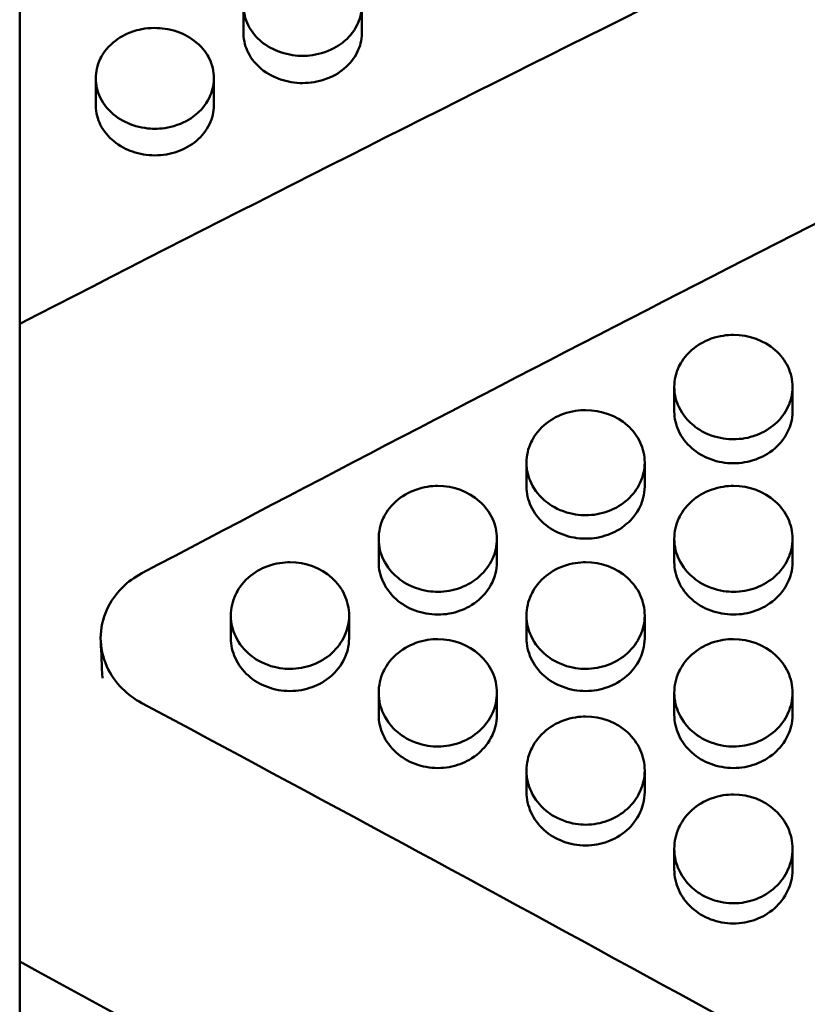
# Model space of a CAD drawing. Header units: millimetres. Extents: x 0 to 420, y 0 to 297.
# Tile 55 of 93: x 179.02 to 183.68, y 189.49 to 195.32. Entities that reach past the tile are written whole.
import ezdxf

# ---------------------------------------------------------------- set-up
doc = ezdxf.new("R2010")
doc.units = ezdxf.units.MM
doc.header["$LTSCALE"] = 0.75
doc.layers.add('FD_Dimensions', color=7, linetype='Continuous', lineweight=25)
doc.layers.add('Visible', color=7, linetype='Continuous', lineweight=50)
doc.styles.get("Standard").update_dxf_attribs({"font": 'arial.ttf'})
doc.dimstyles.new('Dim-ISO-25', dxfattribs={"dimtxt": 3.5, "dimasz": 3.5, "dimexe": 2.1, "dimexo": 2.1, "dimgap": 1.4, "dimtad": 1, "dimzin": 12, "dimdsep": 46, "dimtxsty": 'Standard', "dimcen": 0, "dimazin": 3, "dimtp": 0.1, "dimtm": 0.1, "dimtfac": 0.714286, "dimtmove": 0, "dimatfit": 3, "dimfxl": 1, "dimtzin": 12, "dimarcsym": 0})

# ---------------------------------------------------------------- blocks, each defined once
blk = doc.blocks.new('*D36')
at = {"layer": 'Defpoints', "color": 0, "transparency": 16777216}
for p in [(203.619897, 234.519927), (179.019897, 192.519927), (203.619897, 185.50414)]:
    blk.add_point(p, dxfattribs=at)
at = {"layer": 'FD_Dimensions', "color": 0, "lineweight": -2, "transparency": 16777216}
for p, q in [((179.019897, 194.619927), (179.019897, 236.619927)), ((203.619897, 187.60414), (203.619897, 236.619927)), ((182.519897, 234.519927), (200.119897, 234.519927))]:
    blk.add_line(p, q, dxfattribs=at)
at = {"layer": 'FD_Dimensions', "color": 0, "transparency": 16777216}
for points in [[(182.519897, 235.103261), (182.519897, 233.936594), (179.019897, 234.519927)], [(200.119897, 235.103261), (200.119897, 233.936594), (203.619897, 234.519927)]]:
    blk.add_solid(points, dxfattribs=at)
at = {"layer": 'FD_Dimensions', "color": 0, "transparency": 16777216, "insert": (191.319897, 237.706933), "char_height": 3.5, "attachment_point": 5}
blk.add_mtext('24.6', dxfattribs=at)
blk = doc.blocks.new('*D37')
at = {"layer": 'Defpoints', "color": 0, "transparency": 16777216}
for p in [(199.119897, 225.015219), (179.019897, 193.515219), (199.119897, 188.108598)]:
    blk.add_point(p, dxfattribs=at)
at = {"layer": 'FD_Dimensions', "color": 0, "lineweight": -2, "transparency": 16777216}
for p, q in [((179.019897, 195.615219), (179.019897, 227.115219)), ((199.119897, 190.208598), (199.119897, 227.115219)), ((182.519897, 225.015219), (195.619897, 225.015219))]:
    blk.add_line(p, q, dxfattribs=at)
at = {"layer": 'FD_Dimensions', "color": 0, "transparency": 16777216}
for points in [[(182.519897, 225.598552), (182.519897, 224.431886), (179.019897, 225.015219)], [(195.619897, 225.598552), (195.619897, 224.431886), (199.119897, 225.015219)]]:
    blk.add_solid(points, dxfattribs=at)
at = {"layer": 'FD_Dimensions', "color": 0, "transparency": 16777216, "insert": (189.069897, 228.202225), "char_height": 3.5, "attachment_point": 5}
blk.add_mtext('20.1', dxfattribs=at)

msp = doc.modelspace()

# ---------------------------------------------------------------- linework, layer by layer
at = {"layer": 'Visible', "extrusion": (0, 1, 0)}
for p, q in [((179.0199, 193.5152), (179.0199, 200.7466)), ((180.345, 195.235), (180.345, 195.3986)), ((181.0448, 195.3987), (181.0448, 195.2351)), ((179.47, 194.8096), (179.47, 194.9696)), ((180.1698, 194.9697), (180.1698, 194.8097)), ((179.0199, 193.5152), (179.0199, 193.2652)), ((179.0199, 192.5199), (179.0199, 193.2652)), ((182.895, 192.9963), (182.895, 193.1412)), ((183.5948, 193.1411), (183.5948, 192.9963)), ((182.02, 192.5523), (182.02, 192.6935)), ((182.7198, 192.6934), (182.7198, 192.5522)), ((179.0199, 191.3383), (179.0199, 192.5199)), ((181.145, 192.1049), (181.145, 192.2424)), ((181.8448, 192.2423), (181.8448, 192.1048)), ((182.895, 192.1049), (182.895, 192.2424)), ((183.5948, 192.2423), (183.5948, 192.1048)), ((180.27, 191.6543), (180.27, 191.788)), ((180.9698, 191.7879), (180.9698, 191.6542)), ((182.02, 191.6543), (182.02, 191.788)), ((182.7198, 191.7879), (182.7198, 191.6542)), ((179.0199, 191.2094), (179.0199, 191.3383)), ((181.145, 191.2005), (181.145, 191.3304)), ((181.8448, 191.3303), (181.8448, 191.2004)), ((182.895, 191.2005), (182.895, 191.3304)), ((183.5948, 191.3303), (183.5948, 191.2004)), ((179.0199, 191.0804), (179.0199, 191.2094)), ((179.0199, 189.8711), (179.0199, 191.0804)), ((182.02, 190.7436), (182.02, 190.8697)), ((182.7198, 190.8696), (182.7198, 190.7435)), ((182.895, 190.2837), (182.895, 190.406)), ((183.5948, 190.406), (183.5948, 190.2837)), ((179.0199, 189.74), (179.0199, 189.8711)), ((179.0199, 181.0242), (179.0199, 189.74))]:
    msp.add_line(p, q, dxfattribs=at)
at = {"layer": 'Visible'}
for points in [[(185.946, 196.9588), (183.6373, 195.855), (181.3286, 194.7046), (179.0199, 193.5152)], [(185.9146, 195.2088), (183.8577, 194.1842), (181.8007, 193.1257), (179.7438, 192.0388)], [(179.5095, 191.4183), (179.5061, 191.4912), (179.5028, 191.5642), (179.4995, 191.6371)], [(179.5095, 191.4183), (179.5095, 191.4183), (179.5095, 191.4183), (179.5095, 191.4182)], [(179.7438, 191.2692), (181.8007, 190.1694), (183.8577, 189.0424), (185.9146, 187.8943)], [(179.0199, 189.74), (181.3286, 188.4791), (183.6373, 187.1873), (185.946, 185.8732)]]:
    msp.add_open_spline(points, degree=3, dxfattribs=at)
for points, knots in [([(180.6949, 195.6943), (180.637, 195.6943), (180.5928, 195.6829), (180.5208, 195.6584), (180.4818, 195.6366), (180.4068, 195.5743), (180.3846, 195.539), (180.3528, 195.4744), (180.3452, 195.4353), (180.3449, 195.3599), (180.3539, 195.322), (180.3941, 195.2413), (180.4239, 195.2093), (180.484, 195.1596), (180.5216, 195.1391), (180.6148, 195.1072), (180.659, 195.1027), (180.6949, 195.1028)], [-0.04806885, -0.04806885, -0.04806885, -0.04806885, -0.04611865, -0.04611865, -0.04318344, -0.04318344, -0.03948019, -0.03948019, -0.03376094, -0.03376094, -0.02744024, -0.02744024, -0.01987562, -0.01987562, -0.01075824, -0.01075824, -0.000001, -0.000001, -0.000001, -0.000001]), ([(180.6949, 195.1028), (180.7294, 195.1028), (180.7745, 195.1069), (180.8801, 195.1433), (180.9156, 195.1676), (180.9627, 195.2069), (180.9943, 195.2381), (181.033, 195.3164), (181.0449, 195.3539), (181.0446, 195.4391), (181.0354, 195.4781), (181.0049, 195.5392), (180.9829, 195.5745), (180.9075, 195.6369), (180.8687, 195.6585), (180.7765, 195.6897), (180.7307, 195.6942), (180.6949, 195.6943)], [-0.1685534, -0.1685534, -0.1685534, -0.1685534, -0.1359085, -0.1359085, -0.1024309, -0.1024309, -0.0703713, -0.0703713, -0.0499334, -0.0499334, -0.0321941, -0.0321941, -0.0201255, -0.0201255, -0.0107262, -0.0107262, -0.000001, -0.000001, -0.000001, -0.000001]), ([(179.8199, 195.268), (179.762, 195.2681), (179.7178, 195.2565), (179.6458, 195.2318), (179.6068, 195.2098), (179.5318, 195.1469), (179.5096, 195.1113), (179.4778, 195.0462), (179.4702, 195.0067), (179.4699, 194.9306), (179.4789, 194.8924), (179.5191, 194.8109), (179.5489, 194.7787), (179.609, 194.7285), (179.6467, 194.7078), (179.7398, 194.6756), (179.784, 194.6711), (179.8199, 194.6712)], [-0.0480686, -0.0480686, -0.0480686, -0.0480686, -0.04611828, -0.04611828, -0.04318314, -0.04318314, -0.03947996, -0.03947996, -0.03376085, -0.03376085, -0.02744043, -0.02744043, -0.01987596, -0.01987596, -0.01075833, -0.01075833, -0.000001, -0.000001, -0.000001, -0.000001]), ([(179.8199, 194.6712), (179.8544, 194.6712), (179.8995, 194.6753), (180.0051, 194.7121), (180.0406, 194.7365), (180.0877, 194.7762), (180.1193, 194.8077), (180.158, 194.8867), (180.1699, 194.9245), (180.1696, 195.0105), (180.1604, 195.0498), (180.1299, 195.1115), (180.1079, 195.1471), (180.0325, 195.2101), (179.9937, 195.2319), (179.9015, 195.2634), (179.8557, 195.2679), (179.8199, 195.268)], [-0.1685848, -0.1685848, -0.1685848, -0.1685848, -0.1359358, -0.1359358, -0.1024526, -0.1024526, -0.0703857, -0.0703857, -0.049943, -0.049943, -0.0321992, -0.0321992, -0.0201283, -0.0201283, -0.0107274, -0.0107274, -0.000001, -0.000001, -0.000001, -0.000001]), ([(180.345, 195.235), (180.345, 195.1889), (180.3577, 195.1517), (180.3932, 195.0803), (180.4227, 195.0486), (180.4876, 194.9947), (180.5276, 194.9758), (180.6053, 194.9491), (180.649, 194.9416), (180.6949, 194.9417)], [-0.03876278, -0.03876278, -0.03876278, -0.03876278, -0.03341463, -0.03341463, -0.02519818, -0.02519818, -0.01376122, -0.01376122, 0, 0, 0, 0]), ([(180.6949, 194.9417), (180.7413, 194.9417), (180.7857, 194.9493), (180.8712, 194.9791), (180.9087, 194.9998), (180.9745, 195.0551), (181.0005, 195.088), (181.0359, 195.1597), (181.0448, 195.1966), (181.0448, 195.2351)], [-0.12337301, -0.12337301, -0.12337301, -0.12337301, -0.10535263, -0.10535263, -0.08740871, -0.08740871, -0.06921209, -0.06921209, -0.05134457, -0.05134457, -0.05134457, -0.05134457]), ([(179.47, 194.8096), (179.47, 194.7631), (179.4827, 194.7256), (179.5182, 194.6534), (179.5477, 194.6215), (179.6126, 194.5671), (179.6526, 194.5481), (179.7303, 194.5211), (179.774, 194.5135), (179.8199, 194.5136)], [-0.03876288, -0.03876288, -0.03876288, -0.03876288, -0.03341451, -0.03341451, -0.02519807, -0.02519807, -0.01376109, -0.01376109, 0, 0, 0, 0]), ([(179.8199, 194.5136), (179.8663, 194.5137), (179.9107, 194.5214), (179.9962, 194.5513), (180.0337, 194.5723), (180.0995, 194.628), (180.1255, 194.6612), (180.1609, 194.7336), (180.1698, 194.7708), (180.1698, 194.8097)], [-0.12338924, -0.12338924, -0.12338924, -0.12338924, -0.10536655, -0.10536655, -0.08742006, -0.08742006, -0.06922112, -0.06922112, -0.05135126, -0.05135126, -0.05135126, -0.05135126]), ([(183.2449, 192.8323), (183.2104, 192.8323), (183.1653, 192.8366), (183.0597, 192.8746), (183.0242, 192.8999), (182.9771, 192.941), (182.9455, 192.9736), (182.9068, 193.0553), (182.8949, 193.0945), (182.8952, 193.1834), (182.9044, 193.2242), (182.9349, 193.2881), (182.9569, 193.3249), (183.0323, 193.3902), (183.0711, 193.4127), (183.1632, 193.4453), (183.2091, 193.4501), (183.2449, 193.4501)], [-0.1686284, -0.1686284, -0.1686284, -0.1686284, -0.1359701, -0.1359701, -0.1024785, -0.1024785, -0.0704052, -0.0704052, -0.0499575, -0.0499575, -0.0322088, -0.0322088, -0.0201339, -0.0201339, -0.0107298, -0.0107298, -0.000001, -0.000001, -0.000001, -0.000001]), ([(183.2449, 193.4501), (183.3385, 193.4502), (183.4261, 193.418), (183.4923, 193.3601), (183.5253, 193.3311), (183.5506, 193.298), (183.5682, 193.2603), (183.5858, 193.2226), (183.5946, 193.1829), (183.5948, 193.1421), (183.5949, 193.1013), (183.586, 193.0619), (183.5681, 193.0239), (183.5502, 192.9858), (183.5247, 192.952), (183.4923, 192.9232), (183.46, 192.8944), (183.4223, 192.8721), (183.3788, 192.8561), (183.3352, 192.8402), (183.2909, 192.8322), (183.2449, 192.8323)], [0.5, 0.5, 0.5, 0.5, 0.625, 0.625, 0.625, 0.6875, 0.6875, 0.6875, 0.75, 0.75, 0.75, 0.8125, 0.8125, 0.8125, 0.875, 0.875, 0.875, 0.9375, 0.9375, 0.9375, 1, 1, 1, 1]), ([(182.3699, 192.3822), (182.3354, 192.3823), (182.2903, 192.3865), (182.1847, 192.4248), (182.1492, 192.4503), (182.1021, 192.4917), (182.0705, 192.5245), (182.0318, 192.6069), (182.0199, 192.6464), (182.0202, 192.736), (182.0294, 192.7771), (182.0599, 192.8414), (182.0819, 192.8786), (182.1573, 192.9443), (182.1961, 192.9671), (182.2882, 192.9999), (182.3341, 193.0047), (182.3699, 193.0047)], [-0.1686536, -0.1686536, -0.1686536, -0.1686536, -0.1359933, -0.1359933, -0.1024983, -0.1024983, -0.0704199, -0.0704199, -0.0499674, -0.0499674, -0.0322136, -0.0322136, -0.0201363, -0.0201363, -0.0107308, -0.0107308, -0.000001, -0.000001, -0.000001, -0.000001]), ([(182.3699, 193.0047), (182.4635, 193.0049), (182.5511, 192.9724), (182.6173, 192.914), (182.6503, 192.8848), (182.6756, 192.8515), (182.6932, 192.8134), (182.7108, 192.7754), (182.7196, 192.7355), (182.7198, 192.6943), (182.7199, 192.6532), (182.711, 192.6136), (182.6931, 192.5752), (182.6752, 192.5369), (182.6497, 192.5028), (182.6173, 192.4738), (182.585, 192.4448), (182.5473, 192.4223), (182.5038, 192.4062), (182.4603, 192.3902), (182.4159, 192.3821), (182.3699, 192.3822)], [0.5, 0.5, 0.5, 0.5, 0.625, 0.625, 0.625, 0.6875, 0.6875, 0.6875, 0.75, 0.75, 0.75, 0.8125, 0.8125, 0.8125, 0.875, 0.875, 0.875, 0.9375, 0.9375, 0.9375, 1, 1, 1, 1]), ([(182.895, 192.9963), (182.895, 192.9561), (182.9039, 192.9176), (182.9393, 192.8426), (182.9653, 192.8083), (183.0311, 192.7507), (183.0686, 192.729), (183.1541, 192.698), (183.1985, 192.69), (183.2449, 192.6899)], [0.05136756, 0.05136756, 0.05136756, 0.05136756, 0.06924426, 0.06924426, 0.08745013, 0.08745013, 0.10540361, 0.10540361, 0.12343325, 0.12343325, 0.12343325, 0.12343325]), ([(183.2449, 192.6899), (183.2908, 192.6899), (183.3345, 192.6977), (183.4122, 192.7256), (183.4522, 192.7453), (183.5171, 192.8016), (183.5465, 192.8346), (183.582, 192.9092), (183.5948, 192.948), (183.5948, 192.9963)], [0, 0, 0, 0, 0.01376121, 0.01376121, 0.02519736, 0.02519736, 0.03341305, 0.03341305, 0.03875899, 0.03875899, 0.03875899, 0.03875899]), ([(181.4949, 191.9288), (181.4604, 191.9289), (181.4153, 191.9332), (181.3097, 191.9718), (181.2742, 191.9975), (181.2271, 192.0391), (181.1955, 192.0722), (181.1568, 192.1551), (181.1449, 192.1949), (181.1452, 192.2852), (181.1544, 192.3266), (181.1849, 192.3914), (181.2069, 192.4288), (181.2823, 192.4951), (181.3211, 192.518), (181.4133, 192.5511), (181.4591, 192.5559), (181.4949, 192.556)], [-0.1685871, -0.1685871, -0.1685871, -0.1685871, -0.135941, -0.135941, -0.1024591, -0.1024591, -0.0703914, -0.0703914, -0.0499477, -0.0499477, -0.0322025, -0.0322025, -0.0201302, -0.0201302, -0.0107282, -0.0107282, -0.000001, -0.000001, -0.000001, -0.000001]), ([(181.4949, 192.556), (181.5885, 192.5561), (181.6761, 192.5234), (181.7423, 192.4645), (181.7753, 192.4351), (181.8006, 192.4015), (181.8182, 192.3632), (181.8358, 192.3249), (181.8446, 192.2847), (181.8448, 192.2432), (181.8449, 192.2018), (181.836, 192.1618), (181.8181, 192.1232), (181.8002, 192.0846), (181.7747, 192.0503), (181.7423, 192.0211), (181.71, 191.9919), (181.6723, 191.9692), (181.6288, 191.953), (181.5853, 191.9368), (181.5409, 191.9288), (181.4949, 191.9288)], [0.5, 0.5, 0.5, 0.5, 0.625, 0.625, 0.625, 0.6875, 0.6875, 0.6875, 0.75, 0.75, 0.75, 0.8125, 0.8125, 0.8125, 0.875, 0.875, 0.875, 0.9375, 0.9375, 0.9375, 1, 1, 1, 1]), ([(182.02, 192.5523), (182.02, 192.5117), (182.0289, 192.4729), (182.0643, 192.3974), (182.0903, 192.3628), (182.1561, 192.3048), (182.1936, 192.2829), (182.2791, 192.2517), (182.3235, 192.2436), (182.3699, 192.2436)], [0.04541898, 0.04541898, 0.04541898, 0.04541898, 0.05866251, 0.05866251, 0.07214993, 0.07214993, 0.08545037, 0.08545037, 0.09880726, 0.09880726, 0.09880726, 0.09880726]), ([(182.3699, 192.2436), (182.4158, 192.2435), (182.4595, 192.2514), (182.5372, 192.2795), (182.5772, 192.2993), (182.6421, 192.3561), (182.6716, 192.3893), (182.7071, 192.4645), (182.7198, 192.5036), (182.7198, 192.5522)], [0, 0, 0, 0, 0.01376103, 0.01376103, 0.02519801, 0.02519801, 0.03341446, 0.03341446, 0.0387627, 0.0387627, 0.0387627, 0.0387627]), ([(183.2449, 191.9288), (183.2104, 191.9289), (183.1653, 191.9332), (183.0597, 191.9718), (183.0242, 191.9975), (182.9771, 192.0391), (182.9455, 192.0722), (182.9068, 192.1551), (182.8949, 192.1949), (182.8952, 192.2852), (182.9044, 192.3266), (182.9349, 192.3914), (182.9569, 192.4288), (183.0323, 192.4951), (183.0711, 192.518), (183.1632, 192.5511), (183.2091, 192.5559), (183.2449, 192.556)], [-0.1686382, -0.1686382, -0.1686382, -0.1686382, -0.1359813, -0.1359813, -0.1024898, -0.1024898, -0.0704145, -0.0704145, -0.0499642, -0.0499642, -0.0322124, -0.0322124, -0.0201359, -0.0201359, -0.0107306, -0.0107306, -0.000001, -0.000001, -0.000001, -0.000001]), ([(183.2449, 192.556), (183.3385, 192.5561), (183.4261, 192.5234), (183.4923, 192.4645), (183.5253, 192.4351), (183.5506, 192.4015), (183.5682, 192.3632), (183.5858, 192.3249), (183.5946, 192.2847), (183.5948, 192.2432), (183.5949, 192.2018), (183.586, 192.1618), (183.5681, 192.1232), (183.5502, 192.0846), (183.5247, 192.0503), (183.4923, 192.0211), (183.46, 191.9919), (183.4223, 191.9692), (183.3788, 191.953), (183.3352, 191.9368), (183.2909, 191.9288), (183.2449, 191.9288)], [0.5, 0.5, 0.5, 0.5, 0.625, 0.625, 0.625, 0.6875, 0.6875, 0.6875, 0.75, 0.75, 0.75, 0.8125, 0.8125, 0.8125, 0.875, 0.875, 0.875, 0.9375, 0.9375, 0.9375, 1, 1, 1, 1]), ([(180.6199, 191.4722), (180.5854, 191.4723), (180.5403, 191.4766), (180.4347, 191.5155), (180.3992, 191.5413), (180.3521, 191.5833), (180.3205, 191.6166), (180.2818, 191.7001), (180.2699, 191.7402), (180.2702, 191.8311), (180.2794, 191.8728), (180.3099, 191.9381), (180.3319, 191.9758), (180.4073, 192.0425), (180.4461, 192.0656), (180.5383, 192.0989), (180.5842, 192.1038), (180.6199, 192.1038)], [-0.1685479, -0.1685479, -0.1685479, -0.1685479, -0.1359083, -0.1359083, -0.1024329, -0.1024329, -0.070371, -0.070371, -0.0499327, -0.0499327, -0.0321933, -0.0321933, -0.0201249, -0.0201249, -0.010726, -0.010726, -0.000001, -0.000001, -0.000001, -0.000001]), ([(180.6199, 192.1038), (180.7135, 192.104), (180.8011, 192.071), (180.8673, 192.0117), (180.9003, 191.9821), (180.9256, 191.9483), (180.9432, 191.9097), (180.9608, 191.8711), (180.9696, 191.8306), (180.9698, 191.7889), (180.9699, 191.7471), (180.961, 191.7069), (180.9431, 191.668), (180.9252, 191.6291), (180.8997, 191.5946), (180.8673, 191.5651), (180.835, 191.5357), (180.7973, 191.5129), (180.7538, 191.4966), (180.7103, 191.4803), (180.6659, 191.4722), (180.6199, 191.4722)], [0.5, 0.5, 0.5, 0.5, 0.625, 0.625, 0.625, 0.6875, 0.6875, 0.6875, 0.75, 0.75, 0.75, 0.8125, 0.8125, 0.8125, 0.875, 0.875, 0.875, 0.9375, 0.9375, 0.9375, 1, 1, 1, 1]), ([(181.145, 192.1049), (181.145, 192.064), (181.1539, 192.0249), (181.1893, 191.9489), (181.2153, 191.9141), (181.2811, 191.8556), (181.3186, 191.8335), (181.4041, 191.8021), (181.4485, 191.794), (181.4949, 191.7939)], [0.05135569, 0.05135569, 0.05135569, 0.05135569, 0.06922686, 0.06922686, 0.08742709, 0.08742709, 0.10537511, 0.10537511, 0.12339913, 0.12339913, 0.12339913, 0.12339913]), ([(181.4949, 191.7939), (181.5408, 191.7939), (181.5845, 191.8018), (181.6622, 191.8301), (181.7022, 191.8501), (181.7671, 191.9072), (181.7966, 191.9408), (181.8321, 192.0165), (181.8448, 192.0559), (181.8448, 192.1048)], [0, 0, 0, 0, 0.01376091, 0.01376091, 0.0251983, 0.0251983, 0.03341522, 0.03341522, 0.03876496, 0.03876496, 0.03876496, 0.03876496]), ([(182.3699, 191.4722), (182.3354, 191.4723), (182.2903, 191.4766), (182.1847, 191.5155), (182.1492, 191.5413), (182.1021, 191.5833), (182.0705, 191.6166), (182.0318, 191.7001), (182.0199, 191.7402), (182.0202, 191.8311), (182.0294, 191.8728), (182.0599, 191.9381), (182.0819, 191.9758), (182.1573, 192.0425), (182.1961, 192.0656), (182.2883, 192.0989), (182.3341, 192.1038), (182.3699, 192.1038)], [-0.1686114, -0.1686114, -0.1686114, -0.1686114, -0.1359605, -0.1359605, -0.1024747, -0.1024747, -0.0704043, -0.0704043, -0.0499577, -0.0499577, -0.0322094, -0.0322094, -0.0201343, -0.0201343, -0.0107299, -0.0107299, -0.000001, -0.000001, -0.000001, -0.000001]), ([(182.3699, 192.1038), (182.4635, 192.104), (182.5511, 192.071), (182.6173, 192.0117), (182.6503, 191.9821), (182.6756, 191.9483), (182.6932, 191.9097), (182.7108, 191.8711), (182.7196, 191.8306), (182.7198, 191.7889), (182.7199, 191.7471), (182.711, 191.7069), (182.6931, 191.668), (182.6752, 191.6291), (182.6497, 191.5946), (182.6173, 191.5651), (182.585, 191.5357), (182.5473, 191.5129), (182.5038, 191.4966), (182.4603, 191.4803), (182.4159, 191.4722), (182.3699, 191.4722)], [0.5, 0.5, 0.5, 0.5, 0.625, 0.625, 0.625, 0.6875, 0.6875, 0.6875, 0.75, 0.75, 0.75, 0.8125, 0.8125, 0.8125, 0.875, 0.875, 0.875, 0.9375, 0.9375, 0.9375, 1, 1, 1, 1]), ([(182.895, 192.1049), (182.895, 192.064), (182.9039, 192.0249), (182.9393, 191.9489), (182.9653, 191.9141), (183.0311, 191.8556), (183.0686, 191.8335), (183.1541, 191.8021), (183.1985, 191.794), (183.2449, 191.7939)], [0.05137439, 0.05137439, 0.05137439, 0.05137439, 0.0692544, 0.0692544, 0.08746371, 0.08746371, 0.10542043, 0.10542043, 0.12345344, 0.12345344, 0.12345344, 0.12345344]), ([(183.2449, 191.7939), (183.2908, 191.7939), (183.3345, 191.8018), (183.4122, 191.8301), (183.4522, 191.8501), (183.5171, 191.9072), (183.5466, 191.9408), (183.5821, 192.0165), (183.5948, 192.0559), (183.5948, 192.1048)], [0, 0, 0, 0, 0.013761, 0.013761, 0.02519826, 0.02519826, 0.03341514, 0.03341514, 0.03876425, 0.03876425, 0.03876425, 0.03876425]), ([(179.7438, 192.0388), (179.7, 192.0157), (179.6604, 191.9867), (179.5879, 191.9145), (179.5572, 191.8705), (179.5115, 191.7696), (179.4991, 191.7127), (179.4991, 191.5977), (179.5114, 191.5406), (179.5572, 191.4392), (179.5879, 191.3948), (179.6604, 191.322), (179.7, 191.2927), (179.7438, 191.2692)], [-0.1037561, -0.1037561, -0.1037561, -0.1037561, -0.0884612, -0.0884612, -0.0711583, -0.0711583, -0.0518804, -0.0518804, -0.0326022, -0.0326022, -0.0152969, -0.0152969, 0, 0, 0, 0]), ([(180.27, 191.6543), (180.27, 191.6131), (180.2789, 191.5737), (180.3143, 191.4972), (180.3403, 191.4621), (180.4061, 191.4032), (180.4436, 191.381), (180.5291, 191.3493), (180.5735, 191.3412), (180.6199, 191.3411)], [0.05134374, 0.05134374, 0.05134374, 0.05134374, 0.06921123, 0.06921123, 0.08740769, 0.08740769, 0.10535196, 0.10535196, 0.12337217, 0.12337217, 0.12337217, 0.12337217]), ([(180.6199, 191.3411), (180.6658, 191.3411), (180.7095, 191.3491), (180.7872, 191.3775), (180.8272, 191.3977), (180.8921, 191.4552), (180.9216, 191.489), (180.9571, 191.5652), (180.9698, 191.6049), (180.9698, 191.6542)], [0, 0, 0, 0, 0.0137609, 0.0137609, 0.02519828, 0.02519828, 0.03341528, 0.03341528, 0.03876522, 0.03876522, 0.03876522, 0.03876522]), ([(181.4949, 191.0125), (181.4604, 191.0125), (181.4153, 191.0169), (181.3097, 191.056), (181.2742, 191.0821), (181.2271, 191.1243), (181.1955, 191.1578), (181.1568, 191.2419), (181.1449, 191.2823), (181.1452, 191.3738), (181.1544, 191.4158), (181.1849, 191.4816), (181.2069, 191.5195), (181.2823, 191.5867), (181.3211, 191.6099), (181.4133, 191.6435), (181.4591, 191.6484), (181.4949, 191.6485)], [-0.1685859, -0.1685859, -0.1685859, -0.1685859, -0.1359389, -0.1359389, -0.1024566, -0.1024566, -0.0703889, -0.0703889, -0.0499456, -0.0499456, -0.032201, -0.032201, -0.0201293, -0.0201293, -0.0107278, -0.0107278, -0.000001, -0.000001, -0.000001, -0.000001]), ([(181.4949, 191.6485), (181.5885, 191.6486), (181.6761, 191.6154), (181.7423, 191.5557), (181.7753, 191.5259), (181.8006, 191.4918), (181.8182, 191.453), (181.8358, 191.4141), (181.8446, 191.3733), (181.8448, 191.3313), (181.8449, 191.2893), (181.836, 191.2488), (181.8181, 191.2096), (181.8002, 191.1704), (181.7747, 191.1357), (181.7423, 191.106), (181.71, 191.0764), (181.6723, 191.0534), (181.6288, 191.037), (181.5853, 191.0206), (181.5409, 191.0124), (181.4949, 191.0125)], [0.5, 0.5, 0.5, 0.5, 0.625, 0.625, 0.625, 0.6875, 0.6875, 0.6875, 0.75, 0.75, 0.75, 0.8125, 0.8125, 0.8125, 0.875, 0.875, 0.875, 0.9375, 0.9375, 0.9375, 1, 1, 1, 1]), ([(182.02, 191.6543), (182.02, 191.6131), (182.0289, 191.5737), (182.0643, 191.4972), (182.0903, 191.4621), (182.1561, 191.4032), (182.1936, 191.381), (182.2791, 191.3493), (182.3235, 191.3412), (182.3699, 191.3411)], [0.05137074, 0.05137074, 0.05137074, 0.05137074, 0.06924944, 0.06924944, 0.08745742, 0.08745742, 0.10541293, 0.10541293, 0.12344466, 0.12344466, 0.12344466, 0.12344466]), ([(182.3699, 191.3411), (182.4158, 191.3411), (182.4595, 191.3491), (182.5372, 191.3775), (182.5772, 191.3977), (182.6421, 191.4552), (182.6716, 191.489), (182.707, 191.5652), (182.7198, 191.6049), (182.7198, 191.6542)], [0, 0, 0, 0, 0.01376086, 0.01376086, 0.02519763, 0.02519763, 0.03341375, 0.03341375, 0.03876124, 0.03876124, 0.03876124, 0.03876124]), ([(183.2449, 191.0125), (183.2104, 191.0125), (183.1653, 191.0169), (183.0597, 191.056), (183.0242, 191.0821), (182.9771, 191.1243), (182.9455, 191.1578), (182.9068, 191.2419), (182.8949, 191.2823), (182.8952, 191.3738), (182.9044, 191.4158), (182.9349, 191.4816), (182.9569, 191.5195), (183.0323, 191.5867), (183.0711, 191.6099), (183.1632, 191.6435), (183.2091, 191.6484), (183.2449, 191.6485)], [-0.1686287, -0.1686287, -0.1686287, -0.1686287, -0.1359729, -0.1359729, -0.1024831, -0.1024831, -0.0704104, -0.0704104, -0.0499615, -0.0499615, -0.0322109, -0.0322109, -0.020135, -0.020135, -0.0107302, -0.0107302, -0.000001, -0.000001, -0.000001, -0.000001]), ([(183.2449, 191.6485), (183.3385, 191.6486), (183.4261, 191.6154), (183.4923, 191.5557), (183.5253, 191.5259), (183.5506, 191.4918), (183.5682, 191.453), (183.5858, 191.4141), (183.5946, 191.3733), (183.5948, 191.3313), (183.5949, 191.2893), (183.586, 191.2488), (183.5681, 191.2096), (183.5502, 191.1704), (183.5247, 191.1357), (183.4923, 191.106), (183.46, 191.0764), (183.4223, 191.0534), (183.3788, 191.037), (183.3352, 191.0206), (183.2909, 191.0124), (183.2449, 191.0125)], [0.5, 0.5, 0.5, 0.5, 0.625, 0.625, 0.625, 0.6875, 0.6875, 0.6875, 0.75, 0.75, 0.75, 0.8125, 0.8125, 0.8125, 0.875, 0.875, 0.875, 0.9375, 0.9375, 0.9375, 1, 1, 1, 1]), ([(181.145, 191.2005), (181.145, 191.159), (181.1539, 191.1194), (181.1893, 191.0423), (181.2153, 191.007), (181.2811, 190.9477), (181.3186, 190.9253), (181.4041, 190.8934), (181.4485, 190.8853), (181.4949, 190.8852)], [0.05135371, 0.05135371, 0.05135371, 0.05135371, 0.06922426, 0.06922426, 0.08742388, 0.08742388, 0.1053712, 0.1053712, 0.12339462, 0.12339462, 0.12339462, 0.12339462]), ([(181.4949, 190.8852), (181.5408, 190.8851), (181.5845, 190.8932), (181.6622, 190.9218), (181.7022, 190.9421), (181.7671, 191.0001), (181.7966, 191.034), (181.8321, 191.1108), (181.8448, 191.1508), (181.8448, 191.2004)], [0, 0, 0, 0, 0.01376091, 0.01376091, 0.02519823, 0.02519823, 0.03341516, 0.03341516, 0.03876471, 0.03876471, 0.03876471, 0.03876471]), ([(182.3699, 190.5497), (182.3354, 190.5498), (182.2903, 190.5542), (182.1847, 190.5935), (182.1492, 190.6198), (182.1021, 190.6623), (182.0705, 190.696), (182.0318, 190.7807), (182.0199, 190.8213), (182.0202, 190.9134), (182.0294, 190.9557), (182.0599, 191.0219), (182.0819, 191.0601), (182.1573, 191.1278), (182.1961, 191.1512), (182.2883, 191.185), (182.3341, 191.1899), (182.3699, 191.1899)], [-0.1686134, -0.1686134, -0.1686134, -0.1686134, -0.1359597, -0.1359597, -0.1024719, -0.1024719, -0.0704006, -0.0704006, -0.0499541, -0.0499541, -0.0322066, -0.0322066, -0.0201326, -0.0201326, -0.0107292, -0.0107292, -0.000001, -0.000001, -0.000001, -0.000001]), ([(182.3699, 191.1899), (182.4635, 191.19), (182.5511, 191.1567), (182.6173, 191.0966), (182.6503, 191.0665), (182.6756, 191.0322), (182.6932, 190.9931), (182.7108, 190.954), (182.7196, 190.9129), (182.7198, 190.8706), (182.7199, 190.8283), (182.711, 190.7875), (182.6931, 190.7481), (182.6752, 190.7087), (182.6497, 190.6737), (182.6173, 190.6439), (182.585, 190.614), (182.5473, 190.5909), (182.5038, 190.5744), (182.4603, 190.5579), (182.4159, 190.5497), (182.3699, 190.5497)], [0.5, 0.5, 0.5, 0.5, 0.625, 0.625, 0.625, 0.6875, 0.6875, 0.6875, 0.75, 0.75, 0.75, 0.8125, 0.8125, 0.8125, 0.875, 0.875, 0.875, 0.9375, 0.9375, 0.9375, 1, 1, 1, 1]), ([(182.895, 191.2005), (182.895, 191.159), (182.9039, 191.1194), (182.9393, 191.0423), (182.9653, 191.007), (183.0311, 190.9477), (183.0686, 190.9253), (183.1541, 190.8934), (183.1985, 190.8853), (183.2449, 190.8852)], [0.05137205, 0.05137205, 0.05137205, 0.05137205, 0.06925105, 0.06925105, 0.08745936, 0.08745936, 0.105415, 0.105415, 0.12344707, 0.12344707, 0.12344707, 0.12344707]), ([(183.2449, 190.8852), (183.2908, 190.8851), (183.3345, 190.8932), (183.4122, 190.9219), (183.4522, 190.9421), (183.5171, 191.0001), (183.5466, 191.034), (183.5821, 191.1108), (183.5948, 191.1508), (183.5948, 191.2004)], [0, 0, 0, 0, 0.01376106, 0.01376106, 0.02519842, 0.02519842, 0.03341548, 0.03341548, 0.03876482, 0.03876482, 0.03876482, 0.03876482]), ([(182.02, 190.7436), (182.02, 190.7019), (182.0289, 190.662), (182.0643, 190.5844), (182.0903, 190.5488), (182.1561, 190.4891), (182.1936, 190.4667), (182.2791, 190.4346), (182.3235, 190.4263), (182.3699, 190.4263)], [0.05136166, 0.05136166, 0.05136166, 0.05136166, 0.06923497, 0.06923497, 0.08743747, 0.08743747, 0.10538728, 0.10538728, 0.1234135, 0.1234135, 0.1234135, 0.1234135]), ([(182.3699, 190.4263), (182.4158, 190.4262), (182.4595, 190.4343), (182.5372, 190.4632), (182.5772, 190.4836), (182.6421, 190.5419), (182.6716, 190.5761), (182.7071, 190.6534), (182.7198, 190.6936), (182.7198, 190.7435)], [0, 0, 0, 0, 0.01376101, 0.01376101, 0.02519836, 0.02519836, 0.03341526, 0.03341526, 0.03876445, 0.03876445, 0.03876445, 0.03876445]), ([(183.2449, 190.084), (183.2104, 190.0841), (183.1653, 190.0885), (183.0597, 190.1281), (183.0242, 190.1545), (182.9771, 190.1973), (182.9455, 190.2313), (182.9068, 190.3164), (182.8949, 190.3573), (182.8952, 190.45), (182.9044, 190.4926), (182.9349, 190.5592), (182.9569, 190.5977), (183.0323, 190.6657), (183.0711, 190.6893), (183.1633, 190.7233), (183.2091, 190.7283), (183.2449, 190.7283)], [-0.1686064, -0.1686064, -0.1686064, -0.1686064, -0.1359526, -0.1359526, -0.1024654, -0.1024654, -0.0703958, -0.0703958, -0.0499505, -0.0499505, -0.0322041, -0.0322041, -0.0201312, -0.0201312, -0.0107286, -0.0107286, -0.000001, -0.000001, -0.000001, -0.000001]), ([(183.2449, 190.7283), (183.3385, 190.7285), (183.4261, 190.6948), (183.4923, 190.6344), (183.5253, 190.6041), (183.5506, 190.5696), (183.5682, 190.5302), (183.5858, 190.4909), (183.5946, 190.4495), (183.5948, 190.4069), (183.5949, 190.3644), (183.586, 190.3233), (183.5681, 190.2837), (183.5502, 190.244), (183.5247, 190.2088), (183.4923, 190.1788), (183.46, 190.1488), (183.4223, 190.1255), (183.3788, 190.1089), (183.3352, 190.0923), (183.2909, 190.084), (183.2449, 190.084)], [0.5, 0.5, 0.5, 0.5, 0.625, 0.625, 0.625, 0.6875, 0.6875, 0.6875, 0.75, 0.75, 0.75, 0.8125, 0.8125, 0.8125, 0.875, 0.875, 0.875, 0.9375, 0.9375, 0.9375, 1, 1, 1, 1]), ([(182.895, 190.2837), (182.895, 190.2417), (182.9039, 190.2016), (182.9393, 190.1235), (182.9653, 190.0877), (183.0311, 190.0277), (183.0686, 190.0051), (183.1541, 189.9728), (183.1985, 189.9645), (183.2449, 189.9644)], [0.05135819, 0.05135819, 0.05135819, 0.05135819, 0.06923049, 0.06923049, 0.08743201, 0.08743201, 0.10538049, 0.10538049, 0.12340561, 0.12340561, 0.12340561, 0.12340561]), ([(183.2449, 189.9644), (183.2908, 189.9643), (183.3345, 189.9725), (183.4122, 190.0015), (183.4522, 190.0221), (183.5171, 190.0807), (183.5466, 190.1152), (183.5821, 190.193), (183.5948, 190.2334), (183.5948, 190.2837)], [0, 0, 0, 0, 0.01376114, 0.01376114, 0.02519885, 0.02519885, 0.03341591, 0.03341591, 0.03876575, 0.03876575, 0.03876575, 0.03876575])]:
    msp.add_open_spline(points, degree=3, knots=knots, dxfattribs=at)

# ---------------------------------------------------------------- dimensions: what is measured, and where the dimension line sits
at = {"layer": 'FD_Dimensions'}
for base, p1, p2, picture, middle in [((203.6199, 234.5199), (179.0199, 192.5199), (203.6199, 185.5041), '*D36', (191.3199, 237.7069)), ((199.1199, 225.0152), (179.0199, 193.5152), (199.1199, 188.1086), '*D37', (189.0699, 228.2022))]:
    dim = msp.add_linear_dim(base=base, p1=p1, p2=p2, dimstyle='Dim-ISO-25', override={"dimlfac": 1, "dimclrd": 0, "dimclre": 0}, dxfattribs=at)
    dim.commit()
    dim.dimension.update_dxf_attribs({"geometry": picture, "text_midpoint": middle})

doc.saveas('drawing.dxf')
